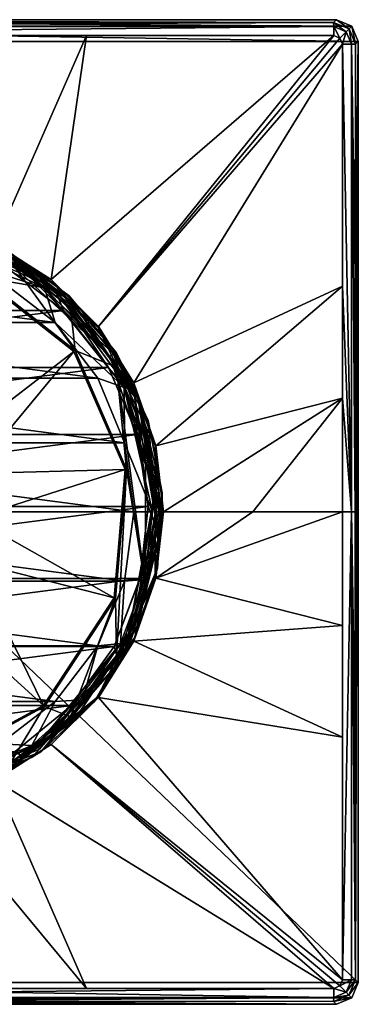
# Model space of a CAD drawing. Header units: millimetres. Extents: x -134 to 34, y -34 to 34.
# Tile 18 of 18: x 11 to 34, y -34 to 34. Entities that reach past the tile are written whole.
import ezdxf

# ---------------------------------------------------------------- set-up
doc = ezdxf.new("R2010")
doc.units = ezdxf.units.MM
doc.header["$LTSCALE"] = 65.128124
for name, color, linetype in [('1', 7, 'CONTINUOUS'), ('10', 7, 'CONTINUOUS'), ('26', 7, 'CONTINUOUS'), ('27', 7, 'CONTINUOUS'), ('28', 7, 'CONTINUOUS'), ('29', 7, 'CONTINUOUS'), ('3', 7, 'CONTINUOUS'), ('30', 7, 'CONTINUOUS'), ('31', 7, 'CONTINUOUS'), ('32', 7, 'CONTINUOUS'), ('33', 7, 'CONTINUOUS'), ('36', 7, 'CONTINUOUS'), ('37', 7, 'CONTINUOUS'), ('39', 7, 'CONTINUOUS'), ('4', 7, 'CONTINUOUS'), ('44', 7, 'CONTINUOUS'), ('45', 7, 'CONTINUOUS'), ('46', 7, 'CONTINUOUS'), ('47', 7, 'CONTINUOUS'), ('48', 7, 'CONTINUOUS'), ('49', 7, 'CONTINUOUS'), ('50', 7, 'CONTINUOUS'), ('57', 7, 'CONTINUOUS'), ('58', 7, 'CONTINUOUS'), ('59', 7, 'CONTINUOUS'), ('6', 7, 'CONTINUOUS'), ('60', 7, 'CONTINUOUS'), ('61', 7, 'CONTINUOUS'), ('65', 7, 'CONTINUOUS'), ('67', 7, 'CONTINUOUS'), ('78', 7, 'CONTINUOUS'), ('79', 7, 'CONTINUOUS')]:
    doc.layers.add(name, color=color, linetype=linetype)

msp = doc.modelspace()

# ---------------------------------------------------------------- linework, layer by layer
at = {"layer": '1', "color": 7, "linetype": 'CONTINUOUS'}
for points in [[(9.992, 17.329, 62.5), (7.422, 16.676, 62.5), (14.451, 11.148, 62.5), (9.992, 17.329, 62.5)], [(14.138, 14.151, 62.5), (9.992, 17.329, 62.5), (14.451, 11.148, 62.5), (14.138, 14.151, 62.5)], [(17.318, 10.008, 62.5), (14.138, 14.151, 62.5), (14.451, 11.148, 62.5), (17.318, 10.008, 62.5)], [(18.011, 2.947, 62.5), (17.318, 10.008, 62.5), (14.451, 11.148, 62.5), (18.011, 2.947, 62.5)], [(19.318, 5.182, 62.5), (17.318, 10.008, 62.5), (19.318, -5.175, 62.5), (19.318, 5.182, 62.5)], [(19.318, -5.175, 62.5), (17.318, 10.008, 62.5), (18.011, 2.947, 62.5), (19.318, -5.175, 62.5)], [(20, 0.004, 62.5), (19.318, 5.182, 62.5), (19.318, -5.175, 62.5), (20, 0.004, 62.5)], [(17.245, -5.966, 62.5), (17.318, -10, 62.5), (18.011, 2.947, 62.5), (17.245, -5.966, 62.5)], [(17.318, -10, 62.5), (19.318, -5.175, 62.5), (18.011, 2.947, 62.5), (17.318, -10, 62.5)], [(12.342, -13.44, 62.5), (14.138, -14.143, 62.5), (17.245, -5.966, 62.5), (12.342, -13.44, 62.5)], [(14.138, -14.143, 62.5), (17.318, -10, 62.5), (17.245, -5.966, 62.5), (14.138, -14.143, 62.5)], [(4.469, -17.69, 62.5), (9.992, -17.321, 62.5), (12.342, -13.44, 62.5), (4.469, -17.69, 62.5)], [(9.992, -17.321, 62.5), (14.138, -14.143, 62.5), (12.342, -13.44, 62.5), (9.992, -17.321, 62.5)]]:
    msp.add_3dface(points, dxfattribs=at)
at = {"layer": '10', "color": 7, "linetype": 'CONTINUOUS'}
for points in [[(7.383, 16.59, 62.789), (14.377, 11.091, 62.789), (7.411, 16.654, 62.691), (7.383, 16.59, 62.789)], [(7.411, 16.654, 62.691), (14.377, 11.091, 62.789), (7.422, 16.676, 62.571), (7.411, 16.654, 62.691)], [(7.422, 16.676, 62.571), (14.377, 11.091, 62.789), (14.452, 11.149, 62.571), (7.422, 16.676, 62.571)], [(14.377, 11.091, 62.789), (17.918, 2.93, 62.789), (14.452, 11.149, 62.571), (14.377, 11.091, 62.789)], [(14.452, 11.149, 62.571), (17.918, 2.93, 62.789), (18.011, 2.945, 62.571), (14.452, 11.149, 62.571)], [(17.918, 2.93, 62.789), (17.157, -5.934, 62.789), (18.011, 2.945, 62.571), (17.918, 2.93, 62.789)], [(18.011, 2.945, 62.571), (17.157, -5.934, 62.789), (17.246, -5.965, 62.571), (18.011, 2.945, 62.571)], [(17.157, -5.934, 62.789), (12.277, -13.372, 62.789), (17.246, -5.965, 62.571), (17.157, -5.934, 62.789)], [(17.246, -5.965, 62.571), (12.277, -13.372, 62.789), (12.34, -13.441, 62.571), (17.246, -5.965, 62.571)], [(12.277, -13.372, 62.789), (4.448, -17.598, 62.789), (12.34, -13.441, 62.571), (12.277, -13.372, 62.789)], [(12.34, -13.441, 62.571), (4.448, -17.598, 62.789), (4.471, -17.69, 62.571), (12.34, -13.441, 62.571)]]:
    msp.add_3dface(points, dxfattribs=at)
at = {"layer": '26', "color": 7, "linetype": 'CONTINUOUS'}
for points in [[(20.55, 0, 27), (20.035, -4.573, 27), (26.725, 0, 26.99), (20.55, 0, 27)], [(26.725, 0, 26.99), (20.035, -4.573, 27), (32.9, 0, 26.961), (26.725, 0, 26.99)], [(32.9, 0, 26.961), (20.035, -4.573, 27), (32.902, -7.835, 26.955), (32.9, 0, 26.961)], [(20.035, -4.573, 27), (18.515, -8.916, 27), (32.902, -7.835, 26.955), (20.035, -4.573, 27)], [(32.902, -7.835, 26.955), (18.515, -8.916, 27), (32.902, -15.556, 26.936), (32.902, -7.835, 26.955)], [(18.515, -8.916, 27), (16.067, -12.813, 27), (32.902, -15.556, 26.936), (18.515, -8.916, 27)], [(16.067, -12.813, 27), (12.813, -16.067, 27), (32.907, -32.308, 26.834), (16.067, -12.813, 27)], [(32.902, -15.556, 26.936), (16.067, -12.813, 27), (32.907, -32.308, 26.834), (32.902, -15.556, 26.936)], [(8.916, -18.515, 27), (32.308, -32.907, 26.834), (12.813, -16.067, 27), (8.916, -18.515, 27)], [(12.813, -16.067, 27), (32.308, -32.907, 26.834), (32.731, -32.733, 26.832), (12.813, -16.067, 27)], [(32.907, -32.308, 26.834), (12.813, -16.067, 27), (32.731, -32.733, 26.832), (32.907, -32.308, 26.834)], [(4.573, -20.035, 27), (15.245, -32.902, 26.937), (8.916, -18.515, 27), (4.573, -20.035, 27)], [(15.245, -32.902, 26.937), (32.308, -32.907, 26.834), (8.916, -18.515, 27), (15.245, -32.902, 26.937)], [(7.632, -32.902, 26.955), (15.245, -32.902, 26.937), (4.573, -20.035, 27), (7.632, -32.902, 26.955)]]:
    msp.add_3dface(points, dxfattribs=at)
at = {"layer": '27', "color": 7, "linetype": 'CONTINUOUS'}
for points in [[(20.035, -4.573, 27), (20.55, 0, 27), (20.035, -4.57, 25), (20.035, -4.573, 27)], [(20.55, 0, 27), (20.55, 0, 25), (20.035, -4.57, 25), (20.55, 0, 27)], [(18.515, -8.915, 25), (20.035, -4.573, 27), (20.035, -4.57, 25), (18.515, -8.915, 25)], [(18.515, -8.916, 27), (20.035, -4.573, 27), (18.515, -8.915, 25), (18.515, -8.916, 27)], [(16.065, -12.813, 25), (18.515, -8.916, 27), (18.515, -8.915, 25), (16.065, -12.813, 25)], [(16.067, -12.813, 27), (18.515, -8.916, 27), (16.065, -12.813, 25), (16.067, -12.813, 27)], [(12.813, -16.067, 27), (16.067, -12.813, 27), (12.811, -16.068, 25), (12.813, -16.067, 27)], [(12.811, -16.068, 25), (16.067, -12.813, 27), (16.065, -12.813, 25), (12.811, -16.068, 25)], [(8.916, -18.515, 27), (12.813, -16.067, 27), (8.917, -18.514, 25), (8.916, -18.515, 27)], [(8.917, -18.514, 25), (12.813, -16.067, 27), (12.811, -16.068, 25), (8.917, -18.514, 25)]]:
    msp.add_3dface(points, dxfattribs=at)
at = {"layer": '28', "color": 7, "linetype": 'CONTINUOUS'}
for points in [[(-33.561, 33.561, 20.2), (34, 32.501, 20.2), (-34, 32.501, 20.2), (-33.561, 33.561, 20.2)], [(-32.501, 34, 20.2), (33.561, 33.561, 20.2), (-33.561, 33.561, 20.2), (-32.501, 34, 20.2)], [(33.561, 33.561, 20.2), (34, 32.501, 20.2), (-33.561, 33.561, 20.2), (33.561, 33.561, 20.2)], [(32.501, 34, 20.2), (33.561, 33.561, 20.2), (-32.501, 34, 20.2), (32.501, 34, 20.2)], [(34, 32.501, 20.2), (34, -32.501, 20.2), (-34, 32.501, 20.2), (34, 32.501, 20.2)], [(-34, 32.501, 20.2), (34, -32.501, 20.2), (-34, -32.501, 20.2), (-34, 32.501, 20.2)], [(34, -32.501, 20.2), (33.561, -33.561, 20.2), (-34, -32.501, 20.2), (34, -32.501, 20.2)], [(-34, -32.501, 20.2), (33.561, -33.561, 20.2), (-33.561, -33.561, 20.2), (-34, -32.501, 20.2)], [(32.501, -34, 20.2), (-32.501, -34, 20.2), (-33.561, -33.561, 20.2), (32.501, -34, 20.2)], [(33.561, -33.561, 20.2), (32.501, -34, 20.2), (-33.561, -33.561, 20.2), (33.561, -33.561, 20.2)]]:
    msp.add_3dface(points, dxfattribs=at)
at = {"layer": '29', "color": 7, "linetype": 'CONTINUOUS'}
for points in [[(7.63, 32.902, 26.955), (8.916, 18.515, 27), (15.242, 32.902, 26.937), (7.63, 32.902, 26.955)], [(8.916, 18.515, 27), (12.813, 16.067, 27), (15.242, 32.902, 26.937), (8.916, 18.515, 27)], [(12.813, 16.067, 27), (16.067, 12.813, 27), (32.308, 32.907, 26.834), (12.813, 16.067, 27)], [(15.242, 32.902, 26.937), (12.813, 16.067, 27), (32.308, 32.907, 26.834), (15.242, 32.902, 26.937)], [(32.308, 32.907, 26.834), (16.067, 12.813, 27), (32.733, 32.731, 26.832), (32.308, 32.907, 26.834)], [(32.733, 32.731, 26.832), (16.067, 12.813, 27), (32.907, 32.308, 26.834), (32.733, 32.731, 26.832)], [(16.067, 12.813, 27), (18.515, 8.916, 27), (32.907, 32.308, 26.834), (16.067, 12.813, 27)], [(32.907, 32.308, 26.834), (18.515, 8.916, 27), (32.902, 15.598, 26.936), (32.907, 32.308, 26.834)], [(18.515, 8.916, 27), (20.035, 4.573, 27), (32.902, 15.598, 26.936), (18.515, 8.916, 27)], [(32.902, 15.598, 26.936), (20.035, 4.573, 27), (32.902, 7.864, 26.955), (32.902, 15.598, 26.936)], [(20.035, 4.573, 27), (20.55, 0, 27), (32.902, 7.864, 26.955), (20.035, 4.573, 27)], [(20.55, 0, 27), (26.725, 0, 26.99), (32.902, 7.864, 26.955), (20.55, 0, 27)], [(26.725, 0, 26.99), (32.9, 0, 26.961), (32.902, 7.864, 26.955), (26.725, 0, 26.99)]]:
    msp.add_3dface(points, dxfattribs=at)
at = {"layer": '3', "color": 7, "linetype": 'CONTINUOUS'}
for points in [[(8.895, 18.474, 62), (16.028, 12.785, 62), (8.894, 18.474, 25), (8.895, 18.474, 62)], [(8.894, 18.474, 25), (16.028, 12.785, 62), (16.029, 12.784, 25), (8.894, 18.474, 25)], [(16.028, 12.785, 62), (19.986, 4.566, 62), (16.029, 12.784, 25), (16.028, 12.785, 62)], [(16.029, 12.784, 25), (19.986, 4.566, 62), (19.985, 4.567, 25), (16.029, 12.784, 25)], [(19.986, 4.566, 62), (19.986, -4.558, 62), (19.985, 4.567, 25), (19.986, 4.566, 62)], [(19.985, 4.567, 25), (19.986, -4.558, 62), (19.985, -4.56, 25), (19.985, 4.567, 25)], [(19.986, -4.558, 62), (16.028, -12.778, 62), (19.985, -4.56, 25), (19.986, -4.558, 62)], [(19.985, -4.56, 25), (16.028, -12.778, 62), (16.029, -12.776, 25), (19.985, -4.56, 25)], [(16.029, -12.776, 25), (8.895, -18.466, 62), (8.894, -18.466, 25), (16.029, -12.776, 25)], [(16.028, -12.778, 62), (8.895, -18.466, 62), (16.029, -12.776, 25), (16.028, -12.778, 62)]]:
    msp.add_3dface(points, dxfattribs=at)
at = {"layer": '30', "color": 7, "linetype": 'CONTINUOUS'}
for points in [[(12.813, 16.067, 27), (8.916, 18.515, 27), (12.811, 16.068, 25), (12.813, 16.067, 27)], [(12.811, 16.068, 25), (8.916, 18.515, 27), (8.917, 18.514, 25), (12.811, 16.068, 25)], [(16.065, 12.813, 25), (12.813, 16.067, 27), (12.811, 16.068, 25), (16.065, 12.813, 25)], [(16.067, 12.813, 27), (12.813, 16.067, 27), (16.065, 12.813, 25), (16.067, 12.813, 27)], [(18.515, 8.915, 25), (16.067, 12.813, 27), (16.065, 12.813, 25), (18.515, 8.915, 25)], [(18.515, 8.916, 27), (16.067, 12.813, 27), (18.515, 8.915, 25), (18.515, 8.916, 27)], [(20.035, 4.573, 27), (18.515, 8.916, 27), (18.515, 8.915, 25), (20.035, 4.573, 27)], [(20.035, 4.57, 25), (20.035, 4.573, 27), (18.515, 8.915, 25), (20.035, 4.57, 25)], [(20.55, 0, 25), (20.55, 0, 27), (20.035, 4.573, 27), (20.55, 0, 25)], [(20.55, 0, 25), (20.035, 4.573, 27), (20.035, 4.57, 25), (20.55, 0, 25)]]:
    msp.add_3dface(points, dxfattribs=at)
at = {"layer": '31', "color": 7, "linetype": 'CONTINUOUS'}
for points in [[(32.501, 34, 20.2), (-32.501, 34, 20.2), (32.3, 33.799, 25.966), (32.501, 34, 20.2)], [(32.3, 33.799, 25.966), (-32.501, 34, 20.2), (-0.013, 33.794, 26.094), (32.3, 33.799, 25.966)]]:
    msp.add_3dface(points, dxfattribs=at)
at = {"layer": '32', "color": 7, "linetype": 'CONTINUOUS'}
for points in [[(33.795, -16.398, 26.064), (34, 32.501, 20.2), (33.794, 0, 26.092), (33.795, -16.398, 26.064)], [(33.794, 0, 26.092), (34, 32.501, 20.2), (33.795, 16.398, 26.064), (33.794, 0, 26.092)], [(33.799, -32.3, 25.966), (34, 32.501, 20.2), (33.795, -16.398, 26.064), (33.799, -32.3, 25.966)], [(33.795, 16.398, 26.064), (34, 32.501, 20.2), (33.799, 32.3, 25.966), (33.795, 16.398, 26.064)], [(34, -32.501, 20.2), (34, 32.501, 20.2), (33.799, -32.3, 25.966), (34, -32.501, 20.2)]]:
    msp.add_3dface(points, dxfattribs=at)
at = {"layer": '33', "color": 7, "linetype": 'CONTINUOUS'}
for points in [[(-32.501, -34, 20.2), (32.501, -34, 20.2), (-32.3, -33.799, 25.966), (-32.501, -34, 20.2)], [(-32.3, -33.799, 25.966), (32.501, -34, 20.2), (0.013, -33.794, 26.094), (-32.3, -33.799, 25.966)], [(0.013, -33.794, 26.094), (32.501, -34, 20.2), (32.3, -33.799, 25.966), (0.013, -33.794, 26.094)]]:
    msp.add_3dface(points, dxfattribs=at)
at = {"layer": '36', "color": 7, "linetype": 'CONTINUOUS'}
for points in [[(34, -32.501, 20.2), (33.799, -32.3, 25.966), (33.358, -33.36, 25.976), (34, -32.501, 20.2)], [(33.561, -33.561, 20.2), (34, -32.501, 20.2), (33.358, -33.36, 25.976), (33.561, -33.561, 20.2)], [(32.3, -33.799, 25.966), (33.561, -33.561, 20.2), (33.358, -33.36, 25.976), (32.3, -33.799, 25.966)], [(32.501, -34, 20.2), (33.561, -33.561, 20.2), (32.3, -33.799, 25.966), (32.501, -34, 20.2)]]:
    msp.add_3dface(points, dxfattribs=at)
at = {"layer": '37', "color": 7, "linetype": 'CONTINUOUS'}
for points in [[(32.501, 34, 20.2), (32.3, 33.799, 25.966), (33.36, 33.358, 25.976), (32.501, 34, 20.2)], [(33.561, 33.561, 20.2), (32.501, 34, 20.2), (33.36, 33.358, 25.976), (33.561, 33.561, 20.2)], [(33.799, 32.3, 25.966), (33.561, 33.561, 20.2), (33.36, 33.358, 25.976), (33.799, 32.3, 25.966)], [(34, 32.501, 20.2), (33.561, 33.561, 20.2), (33.799, 32.3, 25.966), (34, 32.501, 20.2)]]:
    msp.add_3dface(points, dxfattribs=at)
at = {"layer": '39', "color": 7, "linetype": 'CONTINUOUS'}
for points in [[(32.308, -32.907, 26.834), (15.245, -32.902, 26.937), (-32.308, -32.907, 26.834), (32.308, -32.907, 26.834)], [(15.245, -32.902, 26.937), (-15.242, -32.902, 26.937), (-32.308, -32.907, 26.834), (15.245, -32.902, 26.937)], [(32.308, -32.907, 26.834), (-32.308, -32.907, 26.834), (-32.305, -33.527, 26.579), (32.308, -32.907, 26.834)], [(32.305, -33.527, 26.579), (32.308, -32.907, 26.834), (-32.305, -33.527, 26.579), (32.305, -33.527, 26.579)], [(15.245, -32.902, 26.937), (7.632, -32.902, 26.955), (-15.242, -32.902, 26.937), (15.245, -32.902, 26.937)], [(-32.3, -33.799, 25.966), (32.305, -33.527, 26.579), (-32.305, -33.527, 26.579), (-32.3, -33.799, 25.966)], [(-32.3, -33.799, 25.966), (0.013, -33.794, 26.094), (32.305, -33.527, 26.579), (-32.3, -33.799, 25.966)], [(0.013, -33.794, 26.094), (32.3, -33.799, 25.966), (32.305, -33.527, 26.579), (0.013, -33.794, 26.094)]]:
    msp.add_3dface(points, dxfattribs=at)
at = {"layer": '4', "color": 7, "linetype": 'CONTINUOUS'}
for points in [[(9.992, 17.329, 62.5), (14.138, 14.151, 62.5), (7.789, 18.808, 62.354), (9.992, 17.329, 62.5)], [(7.789, 18.808, 62.354), (14.138, 14.151, 62.5), (14.392, 14.396, 62.354), (7.789, 18.808, 62.354)], [(8.895, 18.474, 62), (7.789, 18.808, 62.354), (14.392, 14.396, 62.354), (8.895, 18.474, 62)], [(16.028, 12.785, 62), (8.895, 18.474, 62), (14.392, 14.396, 62.354), (16.028, 12.785, 62)], [(14.138, 14.151, 62.5), (17.318, 10.008, 62.5), (14.392, 14.396, 62.354), (14.138, 14.151, 62.5)], [(14.392, 14.396, 62.354), (17.318, 10.008, 62.5), (18.804, 7.793, 62.354), (14.392, 14.396, 62.354)], [(16.028, 12.785, 62), (14.392, 14.396, 62.354), (18.804, 7.793, 62.354), (16.028, 12.785, 62)], [(19.986, 4.566, 62), (16.028, 12.785, 62), (18.804, 7.793, 62.354), (19.986, 4.566, 62)], [(17.318, 10.008, 62.5), (19.318, 5.182, 62.5), (18.804, 7.793, 62.354), (17.318, 10.008, 62.5)], [(19.318, 5.182, 62.5), (20, 0.004, 62.5), (18.804, 7.793, 62.354), (19.318, 5.182, 62.5)], [(18.804, 7.793, 62.354), (20, 0.004, 62.5), (20.354, 0.004, 62.354), (18.804, 7.793, 62.354)], [(19.986, 4.566, 62), (18.804, 7.793, 62.354), (20.354, 0.004, 62.354), (19.986, 4.566, 62)], [(19.986, -4.558, 62), (19.986, 4.566, 62), (20.354, 0.004, 62.354), (19.986, -4.558, 62)], [(20.354, 0.004, 62.354), (19.318, -5.175, 62.5), (18.804, -7.785, 62.354), (20.354, 0.004, 62.354)], [(19.986, -4.558, 62), (20.354, 0.004, 62.354), (18.804, -7.785, 62.354), (19.986, -4.558, 62)], [(20, 0.004, 62.5), (19.318, -5.175, 62.5), (20.354, 0.004, 62.354), (20, 0.004, 62.5)], [(16.028, -12.778, 62), (19.986, -4.558, 62), (18.804, -7.785, 62.354), (16.028, -12.778, 62)], [(19.318, -5.175, 62.5), (17.318, -10, 62.5), (18.804, -7.785, 62.354), (19.318, -5.175, 62.5)], [(18.804, -7.785, 62.354), (17.318, -10, 62.5), (14.392, -14.388, 62.354), (18.804, -7.785, 62.354)], [(16.028, -12.778, 62), (18.804, -7.785, 62.354), (14.392, -14.388, 62.354), (16.028, -12.778, 62)], [(17.318, -10, 62.5), (14.138, -14.143, 62.5), (14.392, -14.388, 62.354), (17.318, -10, 62.5)], [(8.895, -18.466, 62), (16.028, -12.778, 62), (14.392, -14.388, 62.354), (8.895, -18.466, 62)], [(14.138, -14.143, 62.5), (9.992, -17.321, 62.5), (14.392, -14.388, 62.354), (14.138, -14.143, 62.5)], [(14.392, -14.388, 62.354), (9.992, -17.321, 62.5), (7.789, -18.8, 62.354), (14.392, -14.388, 62.354)], [(8.895, -18.466, 62), (14.392, -14.388, 62.354), (7.789, -18.8, 62.354), (8.895, -18.466, 62)]]:
    msp.add_3dface(points, dxfattribs=at)
at = {"layer": '44', "color": 7, "linetype": 'CONTINUOUS'}
for points in [[(-32.308, 32.907, 26.834), (32.308, 32.907, 26.834), (32.305, 33.527, 26.579), (-32.308, 32.907, 26.834)], [(-32.305, 33.527, 26.579), (-32.308, 32.907, 26.834), (32.305, 33.527, 26.579), (-32.305, 33.527, 26.579)], [(32.3, 33.799, 25.966), (-0.013, 33.794, 26.094), (-32.305, 33.527, 26.579), (32.3, 33.799, 25.966)], [(32.3, 33.799, 25.966), (-32.305, 33.527, 26.579), (32.305, 33.527, 26.579), (32.3, 33.799, 25.966)], [(-32.308, 32.907, 26.834), (-15.245, 32.902, 26.937), (32.308, 32.907, 26.834), (-32.308, 32.907, 26.834)], [(-15.245, 32.902, 26.937), (15.242, 32.902, 26.937), (32.308, 32.907, 26.834), (-15.245, 32.902, 26.937)], [(-15.245, 32.902, 26.937), (-7.632, 32.902, 26.955), (15.242, 32.902, 26.937), (-15.245, 32.902, 26.937)], [(-7.632, 32.902, 26.955), (7.63, 32.902, 26.955), (15.242, 32.902, 26.937), (-7.632, 32.902, 26.955)]]:
    msp.add_3dface(points, dxfattribs=at)
at = {"layer": '45', "color": 7, "linetype": 'CONTINUOUS'}
for points in [[(33.36, 33.358, 25.976), (32.3, 33.799, 25.966), (33.169, 33.17, 26.574), (33.36, 33.358, 25.976)], [(32.3, 33.799, 25.966), (32.305, 33.527, 26.579), (33.169, 33.17, 26.574), (32.3, 33.799, 25.966)], [(32.308, 32.907, 26.834), (32.733, 32.731, 26.832), (32.305, 33.527, 26.579), (32.308, 32.907, 26.834)], [(32.305, 33.527, 26.579), (32.733, 32.731, 26.832), (33.169, 33.17, 26.574), (32.305, 33.527, 26.579)], [(33.36, 33.358, 25.976), (33.169, 33.17, 26.574), (33.527, 32.305, 26.579), (33.36, 33.358, 25.976)], [(33.799, 32.3, 25.966), (33.36, 33.358, 25.976), (33.527, 32.305, 26.579), (33.799, 32.3, 25.966)], [(32.733, 32.731, 26.832), (32.907, 32.308, 26.834), (33.169, 33.17, 26.574), (32.733, 32.731, 26.832)], [(33.169, 33.17, 26.574), (32.907, 32.308, 26.834), (33.527, 32.305, 26.579), (33.169, 33.17, 26.574)]]:
    msp.add_3dface(points, dxfattribs=at)
at = {"layer": '46', "color": 7, "linetype": 'CONTINUOUS'}
for points in [[(32.907, 32.308, 26.834), (32.902, 15.598, 26.936), (33.522, 0, 26.706), (32.907, 32.308, 26.834)], [(33.527, 32.305, 26.579), (32.907, 32.308, 26.834), (33.522, 0, 26.706), (33.527, 32.305, 26.579)], [(33.794, 0, 26.092), (33.527, 32.305, 26.579), (33.522, 0, 26.706), (33.794, 0, 26.092)], [(33.794, 0, 26.092), (33.795, 16.398, 26.064), (33.527, 32.305, 26.579), (33.794, 0, 26.092)], [(33.795, 16.398, 26.064), (33.799, 32.3, 25.966), (33.527, 32.305, 26.579), (33.795, 16.398, 26.064)], [(32.902, 15.598, 26.936), (32.902, 7.864, 26.955), (33.522, 0, 26.706), (32.902, 15.598, 26.936)], [(32.902, 7.864, 26.955), (32.9, 0, 26.961), (33.522, 0, 26.706), (32.902, 7.864, 26.955)]]:
    msp.add_3dface(points, dxfattribs=at)
at = {"layer": '47', "color": 7, "linetype": 'CONTINUOUS'}
for points in [[(32.9, 0, 26.961), (32.902, -7.835, 26.955), (32.902, -15.556, 26.936), (32.9, 0, 26.961)], [(32.9, 0, 26.961), (32.902, -15.556, 26.936), (32.907, -32.308, 26.834), (32.9, 0, 26.961)], [(32.9, 0, 26.961), (32.907, -32.308, 26.834), (33.522, 0, 26.706), (32.9, 0, 26.961)], [(33.522, 0, 26.706), (32.907, -32.308, 26.834), (33.527, -32.305, 26.579), (33.522, 0, 26.706)], [(33.799, -32.3, 25.966), (33.795, -16.398, 26.064), (33.522, 0, 26.706), (33.799, -32.3, 25.966)], [(33.799, -32.3, 25.966), (33.522, 0, 26.706), (33.527, -32.305, 26.579), (33.799, -32.3, 25.966)], [(33.795, -16.398, 26.064), (33.794, 0, 26.092), (33.522, 0, 26.706), (33.795, -16.398, 26.064)]]:
    msp.add_3dface(points, dxfattribs=at)
at = {"layer": '48', "color": 7, "linetype": 'CONTINUOUS'}
for points in [[(32.907, -32.308, 26.834), (32.731, -32.733, 26.832), (33.527, -32.305, 26.579), (32.907, -32.308, 26.834)], [(33.527, -32.305, 26.579), (32.731, -32.733, 26.832), (33.17, -33.169, 26.574), (33.527, -32.305, 26.579)], [(33.358, -33.36, 25.976), (33.799, -32.3, 25.966), (33.17, -33.169, 26.574), (33.358, -33.36, 25.976)], [(33.799, -32.3, 25.966), (33.527, -32.305, 26.579), (33.17, -33.169, 26.574), (33.799, -32.3, 25.966)], [(32.308, -32.907, 26.834), (32.305, -33.527, 26.579), (33.17, -33.169, 26.574), (32.308, -32.907, 26.834)], [(32.305, -33.527, 26.579), (33.358, -33.36, 25.976), (33.17, -33.169, 26.574), (32.305, -33.527, 26.579)], [(32.731, -32.733, 26.832), (32.308, -32.907, 26.834), (33.17, -33.169, 26.574), (32.731, -32.733, 26.832)], [(32.3, -33.799, 25.966), (33.358, -33.36, 25.976), (32.305, -33.527, 26.579), (32.3, -33.799, 25.966)]]:
    msp.add_3dface(points, dxfattribs=at)
at = {"layer": '49', "color": 7, "linetype": 'CONTINUOUS'}
for points in [[(8.894, 18.474, 25), (12.811, 16.068, 25), (8.917, 18.514, 25), (8.894, 18.474, 25)], [(8.894, 18.474, 25), (16.029, 12.784, 25), (12.811, 16.068, 25), (8.894, 18.474, 25)], [(16.029, 12.784, 25), (16.065, 12.813, 25), (12.811, 16.068, 25), (16.029, 12.784, 25)], [(16.029, 12.784, 25), (18.515, 8.915, 25), (16.065, 12.813, 25), (16.029, 12.784, 25)], [(16.029, 12.784, 25), (19.985, 4.567, 25), (18.515, 8.915, 25), (16.029, 12.784, 25)], [(19.985, 4.567, 25), (20.035, 4.57, 25), (18.515, 8.915, 25), (19.985, 4.567, 25)], [(19.985, 4.567, 25), (20.55, 0, 25), (20.035, 4.57, 25), (19.985, 4.567, 25)], [(19.985, 4.567, 25), (19.985, -4.56, 25), (20.55, 0, 25), (19.985, 4.567, 25)], [(20.55, 0, 25), (19.985, -4.56, 25), (20.035, -4.57, 25), (20.55, 0, 25)], [(19.985, -4.56, 25), (16.029, -12.776, 25), (20.035, -4.57, 25), (19.985, -4.56, 25)], [(16.029, -12.776, 25), (18.515, -8.915, 25), (20.035, -4.57, 25), (16.029, -12.776, 25)], [(16.029, -12.776, 25), (16.065, -12.813, 25), (18.515, -8.915, 25), (16.029, -12.776, 25)], [(16.029, -12.776, 25), (8.894, -18.466, 25), (16.065, -12.813, 25), (16.029, -12.776, 25)], [(8.894, -18.466, 25), (12.811, -16.068, 25), (16.065, -12.813, 25), (8.894, -18.466, 25)], [(8.894, -18.466, 25), (8.917, -18.514, 25), (12.811, -16.068, 25), (8.894, -18.466, 25)]]:
    msp.add_3dface(points, dxfattribs=at)
at = {"layer": '50', "color": 7, "linetype": 'CONTINUOUS'}
for points in [[(14.451, 11.148, 62.5), (7.422, 16.676, 62.5), (14.452, 11.149, 62.571), (14.451, 11.148, 62.5)], [(7.422, 16.676, 62.5), (7.422, 16.676, 62.571), (14.452, 11.149, 62.571), (7.422, 16.676, 62.5)], [(18.011, 2.947, 62.5), (14.451, 11.148, 62.5), (14.452, 11.149, 62.571), (18.011, 2.947, 62.5)], [(18.011, 2.947, 62.5), (14.452, 11.149, 62.571), (18.011, 2.945, 62.571), (18.011, 2.947, 62.5)], [(17.245, -5.966, 62.5), (18.011, 2.947, 62.5), (17.246, -5.965, 62.571), (17.245, -5.966, 62.5)], [(18.011, 2.947, 62.5), (18.011, 2.945, 62.571), (17.246, -5.965, 62.571), (18.011, 2.947, 62.5)], [(17.245, -5.966, 62.5), (17.246, -5.965, 62.571), (12.34, -13.441, 62.571), (17.245, -5.966, 62.5)], [(12.342, -13.44, 62.5), (17.245, -5.966, 62.5), (12.34, -13.441, 62.571), (12.342, -13.44, 62.5)], [(4.469, -17.69, 62.5), (12.342, -13.44, 62.5), (4.471, -17.69, 62.571), (4.469, -17.69, 62.5)], [(12.342, -13.44, 62.5), (12.34, -13.441, 62.571), (4.471, -17.69, 62.571), (12.342, -13.44, 62.5)]]:
    msp.add_3dface(points, dxfattribs=at)
at = {"layer": '57', "color": 7, "linetype": 'CONTINUOUS'}
for points in [[(9.613, 17.531, 63.7), (9.769, 17.794, 63.7), (16.856, 10.753, 63.7), (9.613, 17.531, 63.7)], [(9.769, 17.794, 63.7), (17.124, 10.901, 63.7), (16.856, 10.753, 63.7), (9.769, 17.794, 63.7)], [(16.856, 10.753, 63.7), (17.124, 10.901, 63.7), (19.95, 1.324, 63.7), (16.856, 10.753, 63.7)], [(17.124, 10.901, 63.7), (20.257, 1.315, 63.7), (19.95, 1.324, 63.7), (17.124, 10.901, 63.7)], [(19.95, 1.324, 63.7), (18.39, -8.596, 63.7), (18.129, -8.431, 63.7), (19.95, 1.324, 63.7)], [(20.257, 1.315, 63.7), (18.39, -8.596, 63.7), (19.95, 1.324, 63.7), (20.257, 1.315, 63.7)], [(18.129, -8.431, 63.7), (11.987, -16.382, 63.7), (11.846, -16.106, 63.7), (18.129, -8.431, 63.7)], [(18.39, -8.596, 63.7), (11.987, -16.382, 63.7), (18.129, -8.431, 63.7), (18.39, -8.596, 63.7)], [(2.636, -20.128, 63.7), (2.646, -19.973, 63.7), (11.846, -16.106, 63.7), (2.636, -20.128, 63.7)], [(11.987, -16.382, 63.7), (2.636, -20.128, 63.7), (11.846, -16.106, 63.7), (11.987, -16.382, 63.7)], [(2.646, -19.973, 63.7), (2.655, -19.817, 63.7), (11.846, -16.106, 63.7), (2.646, -19.973, 63.7)]]:
    msp.add_3dface(points, dxfattribs=at)
at = {"layer": '58', "color": 7, "linetype": 'CONTINUOUS'}
for points in [[(17.292, 11.011, 63.9), (9.862, 17.972, 63.9), (14.044, 14.933, 102.7), (17.292, 11.011, 63.9)], [(14.044, 14.933, 102.7), (9.862, 17.972, 63.9), (9.885, 17.959, 102.7), (14.044, 14.933, 102.7)], [(17.32, 10.967, 102.7), (17.292, 11.011, 63.9), (14.044, 14.933, 102.7), (17.32, 10.967, 102.7)], [(20.457, 1.334, 63.9), (17.292, 11.011, 63.9), (19.504, 6.311, 102.7), (20.457, 1.334, 63.9)], [(19.504, 6.311, 102.7), (17.292, 11.011, 63.9), (17.32, 10.967, 102.7), (19.504, 6.311, 102.7)], [(20.461, 1.257, 102.7), (20.457, 1.334, 63.9), (19.504, 6.311, 102.7), (20.461, 1.257, 102.7)], [(18.575, -8.672, 63.9), (20.457, 1.334, 63.9), (20.13, -3.876, 102.7), (18.575, -8.672, 63.9)], [(20.13, -3.876, 102.7), (20.457, 1.334, 63.9), (20.461, 1.257, 102.7), (20.13, -3.876, 102.7)], [(18.532, -8.765, 102.7), (18.575, -8.672, 63.9), (20.13, -3.876, 102.7), (18.532, -8.765, 102.7)], [(12.113, -16.539, 63.9), (18.575, -8.672, 63.9), (15.766, -13.102, 102.7), (12.113, -16.539, 63.9)], [(15.766, -13.102, 102.7), (18.575, -8.672, 63.9), (18.532, -8.765, 102.7), (15.766, -13.102, 102.7)], [(12.008, -16.615, 102.7), (12.113, -16.539, 63.9), (15.766, -13.102, 102.7), (12.008, -16.615, 102.7)], [(2.662, -20.326, 63.9), (12.113, -16.539, 63.9), (7.495, -19.081, 102.7), (2.662, -20.326, 63.9)], [(7.495, -19.081, 102.7), (12.113, -16.539, 63.9), (12.008, -16.615, 102.7), (7.495, -19.081, 102.7)]]:
    msp.add_3dface(points, dxfattribs=at)
at = {"layer": '59', "color": 7, "linetype": 'CONTINUOUS'}
for points in [[(9.635, 16.953, 103.7), (-13.65, 13.925, 103.7), (13.65, 13.925, 103.7), (9.635, 16.953, 103.7)], [(-13.65, 13.925, 103.7), (-16.756, 9.975, 103.7), (13.65, 13.925, 103.7), (-13.65, 13.925, 103.7)], [(13.65, 13.925, 103.7), (-16.756, 9.975, 103.7), (16.756, 9.975, 103.7), (13.65, 13.925, 103.7)], [(-16.756, 9.975, 103.7), (-18.748, 5.362, 103.7), (16.756, 9.975, 103.7), (-16.756, 9.975, 103.7)], [(16.756, 9.975, 103.7), (-18.748, 5.362, 103.7), (18.748, 5.362, 103.7), (16.756, 9.975, 103.7)], [(-18.748, 5.362, 103.7), (-19.496, 0.389, 103.7), (18.748, 5.362, 103.7), (-18.748, 5.362, 103.7)], [(18.748, 5.362, 103.7), (-19.496, 0.389, 103.7), (19.496, 0.389, 103.7), (18.748, 5.362, 103.7)], [(-19.496, 0.389, 103.7), (-18.949, -4.603, 103.7), (19.496, 0.389, 103.7), (-19.496, 0.389, 103.7)], [(19.496, 0.389, 103.7), (-18.949, -4.603, 103.7), (18.949, -4.603, 103.7), (19.496, 0.389, 103.7)], [(-18.949, -4.603, 103.7), (-17.142, -9.295, 103.7), (18.949, -4.603, 103.7), (-18.949, -4.603, 103.7)], [(18.949, -4.603, 103.7), (-17.142, -9.295, 103.7), (17.142, -9.295, 103.7), (18.949, -4.603, 103.7)], [(-17.142, -9.295, 103.7), (-14.196, -13.369, 103.7), (17.142, -9.295, 103.7), (-17.142, -9.295, 103.7)], [(17.142, -9.295, 103.7), (-14.196, -13.369, 103.7), (14.196, -13.369, 103.7), (17.142, -9.295, 103.7)], [(-14.196, -13.369, 103.7), (-10.31, -16.551, 103.7), (14.196, -13.369, 103.7), (-14.196, -13.369, 103.7)], [(14.196, -13.369, 103.7), (-10.31, -16.551, 103.7), (10.31, -16.551, 103.7), (14.196, -13.369, 103.7)]]:
    msp.add_3dface(points, dxfattribs=at)
at = {"layer": '6', "color": 7, "linetype": 'CONTINUOUS'}
for points in [[(7.383, 16.59, 62.789), (7.383, 5.7, 68.291), (14.377, 11.091, 62.789), (7.383, 16.59, 62.789)], [(7.383, 5.7, 68.291), (7.381, 2.656, 68.799), (14.377, 11.091, 62.789), (7.383, 5.7, 68.291)], [(14.377, 11.091, 62.789), (7.381, 2.656, 68.799), (17.918, 2.93, 62.789), (14.377, 11.091, 62.789)], [(7.381, 2.656, 68.799), (7.388, -0.415, 68.932), (17.918, 2.93, 62.789), (7.381, 2.656, 68.799)], [(17.918, 2.93, 62.789), (7.388, -0.415, 68.932), (17.157, -5.934, 62.789), (17.918, 2.93, 62.789)], [(7.388, -0.415, 68.932), (7.384, -3.435, 68.703), (17.157, -5.934, 62.789), (7.388, -0.415, 68.932)], [(7.384, -3.435, 68.703), (6.034, -7.691, 68.116), (12.277, -13.372, 62.789), (7.384, -3.435, 68.703)], [(17.157, -5.934, 62.789), (7.384, -3.435, 68.703), (12.277, -13.372, 62.789), (17.157, -5.934, 62.789)], [(12.277, -13.372, 62.789), (6.034, -7.691, 68.116), (4.448, -17.598, 62.789), (12.277, -13.372, 62.789)]]:
    msp.add_3dface(points, dxfattribs=at)
at = {"layer": '60', "color": 7, "linetype": 'CONTINUOUS'}
for points in [[(17.869, -4.787, 73.094), (18.5, 0, 73.094), (19.237, -4.671, 63.872), (17.869, -4.787, 73.094)], [(19.237, -4.671, 63.872), (18.5, 0, 73.094), (19.796, 0, 63.872), (19.237, -4.671, 63.872)], [(17.592, -9.077, 63.872), (17.869, -4.787, 73.094), (19.237, -4.671, 63.872), (17.592, -9.077, 63.872)], [(16.02, -9.252, 73.094), (17.869, -4.787, 73.094), (17.592, -9.077, 63.872), (16.02, -9.252, 73.094)], [(13.083, -13.08, 73.094), (16.02, -9.252, 73.094), (14.954, -12.972, 63.872), (13.083, -13.08, 73.094)], [(14.954, -12.972, 63.872), (16.02, -9.252, 73.094), (17.592, -9.077, 63.872), (14.954, -12.972, 63.872)], [(9.249, -16.022, 73.094), (13.083, -13.08, 73.094), (11.471, -16.134, 63.872), (9.249, -16.022, 73.094)], [(11.471, -16.134, 63.872), (13.083, -13.08, 73.094), (14.954, -12.972, 63.872), (11.471, -16.134, 63.872)], [(7.341, -18.385, 63.872), (9.249, -16.022, 73.094), (11.471, -16.134, 63.872), (7.341, -18.385, 63.872)]]:
    msp.add_3dface(points, dxfattribs=at)
at = {"layer": '61', "color": 7, "linetype": 'CONTINUOUS'}
for points in [[(12.343, 15.477, 63.872), (4.789, 17.869, 73.094), (4.405, 19.3, 63.872), (12.343, 15.477, 63.872)], [(9.249, 16.022, 73.094), (4.789, 17.869, 73.094), (12.343, 15.477, 63.872), (9.249, 16.022, 73.094)], [(13.083, 13.08, 73.094), (9.249, 16.022, 73.094), (12.343, 15.477, 63.872), (13.083, 13.08, 73.094)], [(17.836, 8.589, 63.872), (13.083, 13.08, 73.094), (12.343, 15.477, 63.872), (17.836, 8.589, 63.872)], [(16.02, 9.252, 73.094), (13.083, 13.08, 73.094), (17.836, 8.589, 63.872), (16.02, 9.252, 73.094)], [(17.869, 4.787, 73.094), (16.02, 9.252, 73.094), (17.836, 8.589, 63.872), (17.869, 4.787, 73.094)], [(19.796, 0, 63.872), (17.869, 4.787, 73.094), (17.836, 8.589, 63.872), (19.796, 0, 63.872)], [(19.796, 0, 63.872), (18.5, 0, 73.094), (17.869, 4.787, 73.094), (19.796, 0, 63.872)]]:
    msp.add_3dface(points, dxfattribs=at)
at = {"layer": '65', "color": 7, "linetype": 'CONTINUOUS'}
for points in [[(9.769, 17.794, 63.7), (4.693, 19.895, 63.759), (13.089, 15.701, 63.759), (9.769, 17.794, 63.7)], [(4.693, 19.895, 63.759), (9.862, 17.972, 63.9), (13.089, 15.701, 63.759), (4.693, 19.895, 63.759)], [(17.124, 10.901, 63.7), (9.769, 17.794, 63.7), (13.089, 15.701, 63.759), (17.124, 10.901, 63.7)], [(9.862, 17.972, 63.9), (17.292, 11.011, 63.9), (13.089, 15.701, 63.759), (9.862, 17.972, 63.9)], [(17.124, 10.901, 63.7), (13.089, 15.701, 63.759), (18.726, 8.196, 63.759), (17.124, 10.901, 63.7)], [(13.089, 15.701, 63.759), (17.292, 11.011, 63.9), (18.726, 8.196, 63.759), (13.089, 15.701, 63.759)], [(20.257, 1.315, 63.7), (17.124, 10.901, 63.7), (18.726, 8.196, 63.759), (20.257, 1.315, 63.7)], [(17.292, 11.011, 63.9), (20.457, 1.334, 63.9), (18.726, 8.196, 63.759), (17.292, 11.011, 63.9)], [(20.257, 1.315, 63.7), (18.726, 8.196, 63.759), (20.415, -1.036, 63.759), (20.257, 1.315, 63.7)], [(18.726, 8.196, 63.759), (20.457, 1.334, 63.9), (20.415, -1.036, 63.759), (18.726, 8.196, 63.759)], [(18.39, -8.596, 63.7), (20.257, 1.315, 63.7), (20.415, -1.036, 63.759), (18.39, -8.596, 63.7)], [(20.457, 1.334, 63.9), (18.575, -8.672, 63.9), (20.415, -1.036, 63.759), (20.457, 1.334, 63.9)], [(18.39, -8.596, 63.7), (20.415, -1.036, 63.759), (17.8, -10.05, 63.759), (18.39, -8.596, 63.7)], [(20.415, -1.036, 63.759), (18.575, -8.672, 63.9), (17.8, -10.05, 63.759), (20.415, -1.036, 63.759)], [(11.987, -16.382, 63.7), (18.39, -8.596, 63.7), (17.8, -10.05, 63.759), (11.987, -16.382, 63.7)], [(18.575, -8.672, 63.9), (12.113, -16.539, 63.9), (17.8, -10.05, 63.759), (18.575, -8.672, 63.9)], [(11.987, -16.382, 63.7), (17.8, -10.05, 63.759), (11.433, -16.945, 63.759), (11.987, -16.382, 63.7)], [(17.8, -10.05, 63.759), (12.113, -16.539, 63.9), (11.433, -16.945, 63.759), (17.8, -10.05, 63.759)], [(2.636, -20.128, 63.7), (11.987, -16.382, 63.7), (2.654, -20.268, 63.758), (2.636, -20.128, 63.7)], [(11.987, -16.382, 63.7), (11.433, -16.945, 63.759), (2.654, -20.268, 63.758), (11.987, -16.382, 63.7)], [(11.433, -16.945, 63.759), (2.662, -20.326, 63.9), (2.654, -20.268, 63.758), (11.433, -16.945, 63.759)], [(12.113, -16.539, 63.9), (2.662, -20.326, 63.9), (11.433, -16.945, 63.759), (12.113, -16.539, 63.9)]]:
    msp.add_3dface(points, dxfattribs=at)
at = {"layer": '67', "color": 7, "linetype": 'CONTINUOUS'}
for points in [[(9.613, 17.531, 63.7), (12.343, 15.477, 63.872), (4.405, 19.3, 63.872), (9.613, 17.531, 63.7)], [(9.613, 17.531, 63.7), (16.856, 10.753, 63.7), (12.343, 15.477, 63.872), (9.613, 17.531, 63.7)], [(16.856, 10.753, 63.7), (17.836, 8.589, 63.872), (12.343, 15.477, 63.872), (16.856, 10.753, 63.7)], [(16.856, 10.753, 63.7), (19.95, 1.324, 63.7), (17.836, 8.589, 63.872), (16.856, 10.753, 63.7)], [(19.95, 1.324, 63.7), (19.796, 0, 63.872), (17.836, 8.589, 63.872), (19.95, 1.324, 63.7)], [(19.95, 1.324, 63.7), (18.129, -8.431, 63.7), (19.796, 0, 63.872), (19.95, 1.324, 63.7)], [(18.129, -8.431, 63.7), (19.237, -4.671, 63.872), (19.796, 0, 63.872), (18.129, -8.431, 63.7)], [(18.129, -8.431, 63.7), (17.592, -9.077, 63.872), (19.237, -4.671, 63.872), (18.129, -8.431, 63.7)], [(18.129, -8.431, 63.7), (11.846, -16.106, 63.7), (17.592, -9.077, 63.872), (18.129, -8.431, 63.7)], [(11.846, -16.106, 63.7), (14.954, -12.972, 63.872), (17.592, -9.077, 63.872), (11.846, -16.106, 63.7)], [(11.846, -16.106, 63.7), (11.471, -16.134, 63.872), (14.954, -12.972, 63.872), (11.846, -16.106, 63.7)], [(11.846, -16.106, 63.7), (2.655, -19.817, 63.7), (11.471, -16.134, 63.872), (11.846, -16.106, 63.7)], [(2.655, -19.817, 63.7), (7.341, -18.385, 63.872), (11.471, -16.134, 63.872), (2.655, -19.817, 63.7)]]:
    msp.add_3dface(points, dxfattribs=at)
at = {"layer": '78', "color": 7, "linetype": 'CONTINUOUS'}
for points in [[(13.027, 15.447, 103.407), (5.103, 19.855, 102.7), (4.676, 19.659, 103.407), (13.027, 15.447, 103.407)], [(9.885, 17.959, 102.7), (5.103, 19.855, 102.7), (13.027, 15.447, 103.407), (9.885, 17.959, 102.7)], [(9.635, 16.953, 103.7), (13.027, 15.447, 103.407), (4.676, 19.659, 103.407), (9.635, 16.953, 103.7)], [(14.044, 14.933, 102.7), (9.885, 17.959, 102.7), (13.027, 15.447, 103.407), (14.044, 14.933, 102.7)], [(9.635, 16.953, 103.7), (13.65, 13.925, 103.7), (13.027, 15.447, 103.407), (9.635, 16.953, 103.7)], [(18.587, 7.927, 103.407), (14.044, 14.933, 102.7), (13.027, 15.447, 103.407), (18.587, 7.927, 103.407)], [(13.65, 13.925, 103.7), (16.756, 9.975, 103.7), (13.027, 15.447, 103.407), (13.65, 13.925, 103.7)], [(16.756, 9.975, 103.7), (18.587, 7.927, 103.407), (13.027, 15.447, 103.407), (16.756, 9.975, 103.7)], [(17.32, 10.967, 102.7), (14.044, 14.933, 102.7), (18.587, 7.927, 103.407), (17.32, 10.967, 102.7)], [(19.504, 6.311, 102.7), (17.32, 10.967, 102.7), (18.587, 7.927, 103.407), (19.504, 6.311, 102.7)], [(16.756, 9.975, 103.7), (18.748, 5.362, 103.7), (18.587, 7.927, 103.407), (16.756, 9.975, 103.7)], [(20.166, -1.292, 103.407), (19.504, 6.311, 102.7), (18.587, 7.927, 103.407), (20.166, -1.292, 103.407)], [(18.748, 5.362, 103.7), (19.496, 0.389, 103.7), (18.587, 7.927, 103.407), (18.748, 5.362, 103.7)], [(19.496, 0.389, 103.7), (20.166, -1.292, 103.407), (18.587, 7.927, 103.407), (19.496, 0.389, 103.7)], [(20.461, 1.257, 102.7), (19.504, 6.311, 102.7), (20.166, -1.292, 103.407), (20.461, 1.257, 102.7)], [(20.13, -3.876, 102.7), (20.461, 1.257, 102.7), (20.166, -1.292, 103.407), (20.13, -3.876, 102.7)], [(19.496, 0.389, 103.7), (18.949, -4.603, 103.7), (20.166, -1.292, 103.407), (19.496, 0.389, 103.7)], [(18.949, -4.603, 103.7), (17.142, -9.295, 103.7), (20.166, -1.292, 103.407), (18.949, -4.603, 103.7)], [(17.142, -9.295, 103.7), (17.424, -10.234, 103.407), (20.166, -1.292, 103.407), (17.142, -9.295, 103.7)], [(17.424, -10.234, 103.407), (20.13, -3.876, 102.7), (20.166, -1.292, 103.407), (17.424, -10.234, 103.407)], [(18.532, -8.765, 102.7), (20.13, -3.876, 102.7), (17.424, -10.234, 103.407), (18.532, -8.765, 102.7)], [(15.766, -13.102, 102.7), (18.532, -8.765, 102.7), (17.424, -10.234, 103.407), (15.766, -13.102, 102.7)], [(17.142, -9.295, 103.7), (14.196, -13.369, 103.7), (17.424, -10.234, 103.407), (17.142, -9.295, 103.7)], [(10.95, -16.983, 103.407), (15.766, -13.102, 102.7), (17.424, -10.234, 103.407), (10.95, -16.983, 103.407)], [(14.196, -13.369, 103.7), (10.95, -16.983, 103.407), (17.424, -10.234, 103.407), (14.196, -13.369, 103.7)], [(14.196, -13.369, 103.7), (10.31, -16.551, 103.7), (10.95, -16.983, 103.407), (14.196, -13.369, 103.7)], [(12.008, -16.615, 102.7), (15.766, -13.102, 102.7), (10.95, -16.983, 103.407), (12.008, -16.615, 102.7)], [(2.172, -20.082, 103.414), (7.495, -19.081, 102.7), (10.95, -16.983, 103.407), (2.172, -20.082, 103.414)], [(5.733, -18.637, 103.7), (2.172, -20.082, 103.414), (10.95, -16.983, 103.407), (5.733, -18.637, 103.7)], [(10.31, -16.551, 103.7), (5.733, -18.637, 103.7), (10.95, -16.983, 103.407), (10.31, -16.551, 103.7)], [(7.495, -19.081, 102.7), (12.008, -16.615, 102.7), (10.95, -16.983, 103.407), (7.495, -19.081, 102.7)]]:
    msp.add_3dface(points, dxfattribs=at)
at = {"layer": '79', "color": 7, "linetype": 'CONTINUOUS'}
for points in [[(-13.083, 13.08, 73.094), (-9.249, 16.022, 73.094), (13.083, 13.08, 73.094), (-13.083, 13.08, 73.094)], [(-9.249, 16.022, 73.094), (9.249, 16.022, 73.094), (13.083, 13.08, 73.094), (-9.249, 16.022, 73.094)], [(-16.02, 9.252, 73.094), (-13.083, 13.08, 73.094), (16.02, 9.252, 73.094), (-16.02, 9.252, 73.094)], [(-13.083, 13.08, 73.094), (13.083, 13.08, 73.094), (16.02, 9.252, 73.094), (-13.083, 13.08, 73.094)], [(-17.869, 4.787, 73.094), (-16.02, 9.252, 73.094), (17.869, 4.787, 73.094), (-17.869, 4.787, 73.094)], [(-16.02, 9.252, 73.094), (16.02, 9.252, 73.094), (17.869, 4.787, 73.094), (-16.02, 9.252, 73.094)], [(18.5, 0, 73.094), (-18.5, 0, 73.094), (-17.869, 4.787, 73.094), (18.5, 0, 73.094)], [(18.5, 0, 73.094), (-17.869, 4.787, 73.094), (17.869, 4.787, 73.094), (18.5, 0, 73.094)], [(18.5, 0, 73.094), (17.869, -4.787, 73.094), (-18.5, 0, 73.094), (18.5, 0, 73.094)], [(17.869, -4.787, 73.094), (-17.869, -4.787, 73.094), (-18.5, 0, 73.094), (17.869, -4.787, 73.094)], [(17.869, -4.787, 73.094), (16.02, -9.252, 73.094), (-17.869, -4.787, 73.094), (17.869, -4.787, 73.094)], [(16.02, -9.252, 73.094), (-16.02, -9.252, 73.094), (-17.869, -4.787, 73.094), (16.02, -9.252, 73.094)], [(16.02, -9.252, 73.094), (13.083, -13.08, 73.094), (-16.02, -9.252, 73.094), (16.02, -9.252, 73.094)], [(13.083, -13.08, 73.094), (-13.083, -13.08, 73.094), (-16.02, -9.252, 73.094), (13.083, -13.08, 73.094)], [(13.083, -13.08, 73.094), (9.249, -16.022, 73.094), (-13.083, -13.08, 73.094), (13.083, -13.08, 73.094)]]:
    msp.add_3dface(points, dxfattribs=at)

doc.saveas('drawing.dxf')
